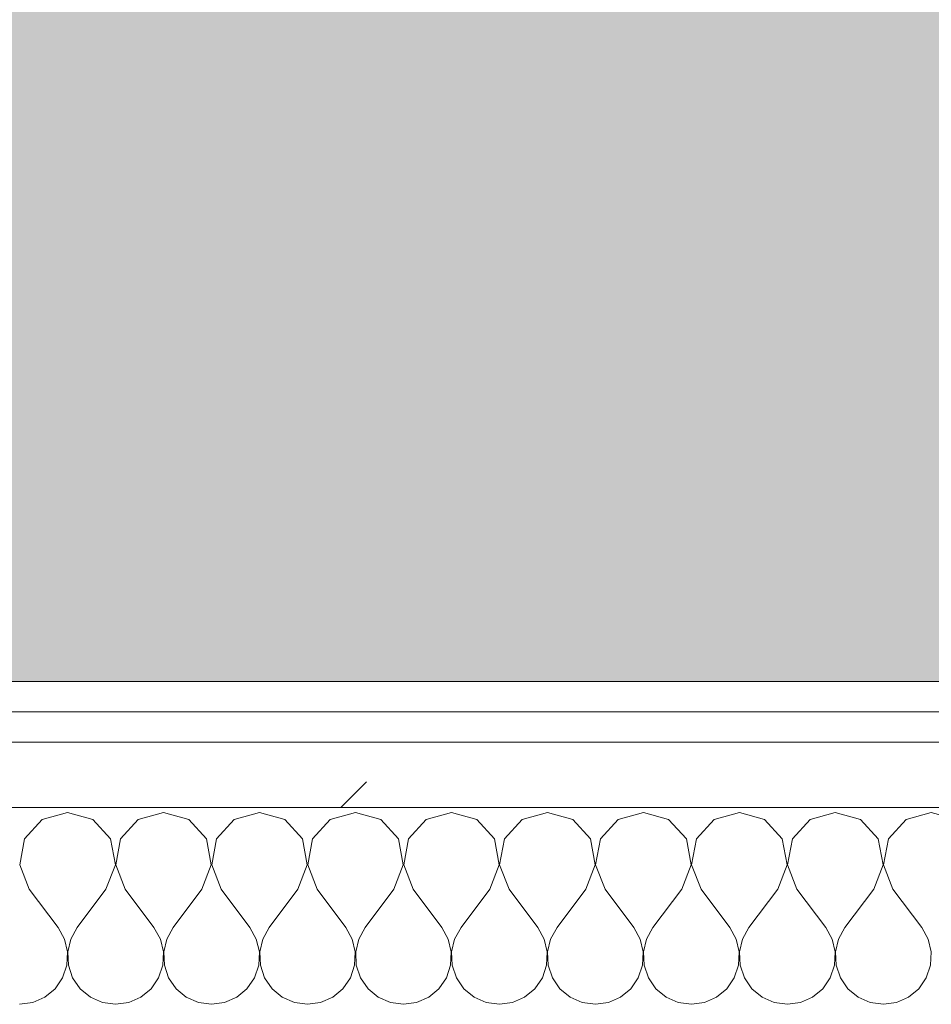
# Model space of a CAD drawing. Header units: millimetres. Extents: x -40968 to 13979, y -19284 to 4746.
# Tile 48 of 106: x -21257 to -21076, y -1193 to -998. Entities that reach past the tile are written whole.
import ezdxf

# ---------------------------------------------------------------- set-up
doc = ezdxf.new("R2010")
doc.units = ezdxf.units.MM
doc.header["$MEASUREMENT"] = 0
doc.linetypes.add('Wipeout_Contour', pattern=[1000, 0, -1000])
doc.layers.add('07_CR_Cel Ras pladur', color=7, linetype='Continuous')
doc.layers.add('Nuevo_08_E_Envans secs', color=7, linetype='Continuous')
for name, color, linetype, lineweight, true_color in [('07_CR_Cel Ras pladur_Pluma_Nº__102', 7, 'Continuous', 5, 0xcccccc), ('Nuevo_08_E_Envans secs_Pluma_Nº__102', 7, 'Continuous', 5, 0xcccccc), ('Nuevo_08_E_Envans secs_Pluma_Nº__171', 171, 'Continuous', 13, 0xaaaaff), ('Nuevo_08_E_Envans secs_Pluma_Nº__177', 7, 'Continuous', 15, 0xf7e046)]:
    doc.layers.add(name, color=color, linetype=linetype, lineweight=lineweight, true_color=true_color)
doc.layers.add('Nuevo_08_E_Envans secs_Pluma_Nº__1', color=7, linetype='Continuous', lineweight=5)
pattern_1 = [(45, (0, 0), (-183.8478, 183.8478), [195, -65]), (45, (7e-14, 183.85), (-183.8478, 183.8478), [195, -65])]

# ---------------------------------------------------------------- blocks, each defined once
blk = doc.blocks.new('Forjado_10_2', base_point=(-22963.42, -1128.98))
at = {"layer": '07_CR_Cel Ras pladur_Pluma_Nº__102', "linetype": 'Continuous', "lineweight": 0, "true_color": 0x333333}
h = blk.add_hatch(color=250, dxfattribs=at)
h.paths.add_polyline_path([(-22963.42, -1128.98), (-12886.81, -1128.98), (-12886.81, -996.81), (-12428.84, -996.81), (-12428.84, 1963.55), (-22963.42, 1963.55)])
h.paths.add_polyline_path([(-22498.42, 1617.29), (-12898.42, 1617.29), (-12898.42, -782.71), (-22498.42, -782.71)], flags=0)
at = {"layer": '07_CR_Cel Ras pladur_Pluma_Nº__102', "color": 254, "linetype": 'Continuous', "lineweight": 5, "true_color": 0xcccccc, "flags": 128}
blk.add_lwpolyline([(-22963.42, -1128.98), (-12886.81, -1128.98), (-12886.81, -996.81), (-12428.84, -996.81), (-12428.84, 1963.55), (-22963.42, 1963.55)], close=True, dxfattribs=at)
blk = doc.blocks.new('*X501')
at = {"layer": 'Nuevo_08_E_Envans secs_Pluma_Nº__102', "color": 254, "linetype": 'Continuous', "lineweight": 5, "true_color": 0xcccccc}
for p, q in [((-21252.63, -1156.35), (-21256.14, -1160.19)), ((-21247.62, -1154.93), (-21252.63, -1156.35)), ((-21242.61, -1156.35), (-21247.62, -1154.93)), ((-21239.1, -1160.19), (-21242.61, -1156.35)), ((-21233.58, -1156.35), (-21237.09, -1160.19)), ((-21228.57, -1154.93), (-21233.58, -1156.35)), ((-21223.56, -1156.35), (-21228.57, -1154.93)), ((-21220.05, -1160.19), (-21223.56, -1156.35)), ((-21214.53, -1156.35), (-21218.04, -1160.19)), ((-21209.52, -1154.93), (-21214.53, -1156.35)), ((-21204.52, -1156.35), (-21209.52, -1154.93)), ((-21201.01, -1160.19), (-21204.52, -1156.35)), ((-21195.48, -1156.35), (-21198.99, -1160.19)), ((-21190.48, -1154.93), (-21195.48, -1156.35)), ((-21185.47, -1156.35), (-21190.48, -1154.93)), ((-21181.96, -1160.19), (-21185.47, -1156.35)), ((-21176.44, -1156.35), (-21179.95, -1160.19)), ((-21171.43, -1154.93), (-21176.44, -1156.35)), ((-21166.42, -1156.35), (-21171.43, -1154.93)), ((-21162.91, -1160.19), (-21166.42, -1156.35)), ((-21157.39, -1156.35), (-21160.9, -1160.19)), ((-21152.38, -1154.93), (-21157.39, -1156.35)), ((-21147.37, -1156.35), (-21152.38, -1154.93)), ((-21143.86, -1160.19), (-21147.37, -1156.35)), ((-21138.34, -1156.35), (-21141.85, -1160.19)), ((-21133.33, -1154.93), (-21138.34, -1156.35)), ((-21128.33, -1156.35), (-21133.33, -1154.93)), ((-21124.81, -1160.19), (-21128.33, -1156.35)), ((-21119.29, -1156.35), (-21122.8, -1160.19)), ((-21114.29, -1154.93), (-21119.29, -1156.35)), ((-21109.28, -1156.35), (-21114.29, -1154.93)), ((-21105.77, -1160.19), (-21109.28, -1156.35)), ((-21100.25, -1156.35), (-21103.76, -1160.19)), ((-21095.24, -1154.93), (-21100.25, -1156.35)), ((-21090.23, -1156.35), (-21095.24, -1154.93)), ((-21086.72, -1160.19), (-21090.23, -1156.35)), ((-21081.2, -1156.35), (-21084.71, -1160.19)), ((-21076.19, -1154.93), (-21081.2, -1156.35)), ((-21256.14, -1160.19), (-21257.1, -1165.31)), ((-21238.13, -1165.31), (-21239.1, -1160.19)), ((-21237.09, -1160.19), (-21238.06, -1165.31)), ((-21219.09, -1165.31), (-21220.05, -1160.19)), ((-21218.04, -1160.19), (-21219.01, -1165.31)), ((-21200.04, -1165.31), (-21201.01, -1160.19)), ((-21198.99, -1160.19), (-21199.96, -1165.31)), ((-21180.99, -1165.31), (-21181.96, -1160.19)), ((-21179.95, -1160.19), (-21180.91, -1165.31)), ((-21161.94, -1165.31), (-21162.91, -1160.19)), ((-21160.9, -1160.19), (-21161.87, -1165.31)), ((-21142.9, -1165.31), (-21143.86, -1160.19)), ((-21141.85, -1160.19), (-21142.82, -1165.31)), ((-21123.85, -1165.31), (-21124.81, -1160.19)), ((-21122.8, -1160.19), (-21123.77, -1165.31)), ((-21104.8, -1165.31), (-21105.77, -1160.19)), ((-21103.76, -1160.19), (-21104.72, -1165.31)), ((-21085.75, -1165.31), (-21086.72, -1160.19)), ((-21084.71, -1160.19), (-21085.68, -1165.31)), ((-21257.1, -1165.31), (-21255.24, -1170.17)), ((-21240, -1170.17), (-21238.13, -1165.31)), ((-21238.06, -1165.31), (-21236.19, -1170.17)), ((-21220.95, -1170.17), (-21219.09, -1165.31)), ((-21219.01, -1165.31), (-21217.14, -1170.17)), ((-21201.9, -1170.17), (-21200.04, -1165.31)), ((-21199.96, -1165.31), (-21198.1, -1170.17)), ((-21182.86, -1170.17), (-21180.99, -1165.31)), ((-21180.91, -1165.31), (-21179.05, -1170.17)), ((-21163.81, -1170.17), (-21161.94, -1165.31)), ((-21161.87, -1165.31), (-21160, -1170.17)), ((-21144.76, -1170.17), (-21142.9, -1165.31)), ((-21142.82, -1165.31), (-21140.95, -1170.17)), ((-21125.71, -1170.17), (-21123.85, -1165.31)), ((-21123.77, -1165.31), (-21121.9, -1170.17)), ((-21106.67, -1170.17), (-21104.8, -1165.31)), ((-21104.72, -1165.31), (-21102.86, -1170.17)), ((-21087.62, -1170.17), (-21085.75, -1165.31)), ((-21085.68, -1165.31), (-21083.81, -1170.17)), ((-21255.24, -1170.17), (-21249.52, -1177.79)), ((-21240, -1170.17), (-21245.71, -1177.79)), ((-21236.19, -1170.17), (-21230.48, -1177.79)), ((-21220.95, -1170.17), (-21226.67, -1177.79)), ((-21217.14, -1170.17), (-21211.43, -1177.79)), ((-21201.9, -1170.17), (-21207.62, -1177.79)), ((-21198.1, -1170.17), (-21192.38, -1177.79)), ((-21182.86, -1170.17), (-21188.57, -1177.79)), ((-21179.05, -1170.17), (-21173.33, -1177.79)), ((-21163.81, -1170.17), (-21169.52, -1177.79)), ((-21160, -1170.17), (-21154.29, -1177.79)), ((-21144.76, -1170.17), (-21150.48, -1177.79)), ((-21140.95, -1170.17), (-21135.24, -1177.79)), ((-21125.71, -1170.17), (-21131.43, -1177.79)), ((-21121.9, -1170.17), (-21116.19, -1177.79)), ((-21106.67, -1170.17), (-21112.38, -1177.79)), ((-21102.86, -1170.17), (-21097.14, -1177.79)), ((-21087.62, -1170.17), (-21093.33, -1177.79)), ((-21083.81, -1170.17), (-21078.1, -1177.79)), ((-21248.25, -1180.08), (-21249.52, -1177.79)), ((-21245.71, -1177.79), (-21246.99, -1180.08)), ((-21229.2, -1180.08), (-21230.48, -1177.79)), ((-21226.67, -1177.79), (-21227.94, -1180.08)), ((-21210.16, -1180.08), (-21211.43, -1177.79)), ((-21207.62, -1177.79), (-21208.89, -1180.08)), ((-21191.11, -1180.08), (-21192.38, -1177.79)), ((-21188.57, -1177.79), (-21189.84, -1180.08)), ((-21172.06, -1180.08), (-21173.33, -1177.79)), ((-21169.52, -1177.79), (-21170.8, -1180.08)), ((-21153.01, -1180.08), (-21154.29, -1177.79)), ((-21150.48, -1177.79), (-21151.75, -1180.08)), ((-21133.97, -1180.08), (-21135.24, -1177.79)), ((-21131.43, -1177.79), (-21132.7, -1180.08)), ((-21114.92, -1180.08), (-21116.19, -1177.79)), ((-21112.38, -1177.79), (-21113.65, -1180.08)), ((-21095.87, -1180.08), (-21097.14, -1177.79)), ((-21093.33, -1177.79), (-21094.6, -1180.08)), ((-21076.82, -1180.08), (-21078.1, -1177.79)), ((-21247.66, -1182.64), (-21248.25, -1180.08)), ((-21246.99, -1180.08), (-21247.58, -1182.64)), ((-21228.61, -1182.64), (-21229.2, -1180.08)), ((-21227.94, -1180.08), (-21228.53, -1182.64)), ((-21209.56, -1182.64), (-21210.16, -1180.08)), ((-21208.89, -1180.08), (-21209.49, -1182.64)), ((-21190.51, -1182.64), (-21191.11, -1180.08)), ((-21189.84, -1180.08), (-21190.44, -1182.64)), ((-21171.47, -1182.64), (-21172.06, -1180.08)), ((-21170.8, -1180.08), (-21171.39, -1182.64)), ((-21152.42, -1182.64), (-21153.01, -1180.08)), ((-21151.75, -1180.08), (-21152.34, -1182.64)), ((-21133.37, -1182.64), (-21133.97, -1180.08)), ((-21132.7, -1180.08), (-21133.29, -1182.64)), ((-21114.32, -1182.64), (-21114.92, -1180.08)), ((-21113.65, -1180.08), (-21114.25, -1182.64)), ((-21095.28, -1182.64), (-21095.87, -1180.08)), ((-21094.6, -1180.08), (-21095.2, -1182.64)), ((-21076.23, -1182.64), (-21076.82, -1180.08)), ((-21247.78, -1185.27), (-21247.66, -1182.64)), ((-21247.58, -1182.64), (-21247.45, -1185.27)), ((-21228.74, -1185.27), (-21228.61, -1182.64)), ((-21228.53, -1182.64), (-21228.41, -1185.27)), ((-21209.69, -1185.27), (-21209.56, -1182.64)), ((-21209.49, -1182.64), (-21209.36, -1185.27)), ((-21190.64, -1185.27), (-21190.51, -1182.64)), ((-21190.44, -1182.64), (-21190.31, -1185.27)), ((-21171.59, -1185.27), (-21171.47, -1182.64)), ((-21171.39, -1182.64), (-21171.26, -1185.27)), ((-21152.55, -1185.27), (-21152.42, -1182.64)), ((-21152.34, -1182.64), (-21152.22, -1185.27)), ((-21133.5, -1185.27), (-21133.37, -1182.64)), ((-21133.29, -1182.64), (-21133.17, -1185.27)), ((-21114.45, -1185.27), (-21114.32, -1182.64)), ((-21114.25, -1182.64), (-21114.12, -1185.27)), ((-21095.4, -1185.27), (-21095.28, -1182.64)), ((-21095.2, -1182.64), (-21095.07, -1185.27)), ((-21076.36, -1185.27), (-21076.23, -1182.64)), ((-21248.62, -1187.76), (-21247.78, -1185.27)), ((-21247.45, -1185.27), (-21246.61, -1187.76)), ((-21229.58, -1187.76), (-21228.74, -1185.27)), ((-21228.41, -1185.27), (-21227.57, -1187.76)), ((-21210.53, -1187.76), (-21209.69, -1185.27)), ((-21209.36, -1185.27), (-21208.52, -1187.76)), ((-21191.48, -1187.76), (-21190.64, -1185.27)), ((-21190.31, -1185.27), (-21189.47, -1187.76)), ((-21172.43, -1187.76), (-21171.59, -1185.27)), ((-21171.26, -1185.27), (-21170.42, -1187.76)), ((-21153.39, -1187.76), (-21152.55, -1185.27)), ((-21152.22, -1185.27), (-21151.38, -1187.76)), ((-21134.34, -1187.76), (-21133.5, -1185.27)), ((-21133.17, -1185.27), (-21132.33, -1187.76)), ((-21115.29, -1187.76), (-21114.45, -1185.27)), ((-21114.12, -1185.27), (-21113.28, -1187.76)), ((-21096.24, -1187.76), (-21095.4, -1185.27)), ((-21095.07, -1185.27), (-21094.23, -1187.76)), ((-21077.2, -1187.76), (-21076.36, -1185.27)), ((-21250.11, -1189.92), (-21248.62, -1187.76)), ((-21246.61, -1187.76), (-21245.13, -1189.92)), ((-21231.06, -1189.92), (-21229.58, -1187.76)), ((-21227.57, -1187.76), (-21226.08, -1189.92)), ((-21212.02, -1189.92), (-21210.53, -1187.76)), ((-21208.52, -1187.76), (-21207.03, -1189.92)), ((-21192.97, -1189.92), (-21191.48, -1187.76)), ((-21189.47, -1187.76), (-21187.98, -1189.92)), ((-21173.92, -1189.92), (-21172.43, -1187.76)), ((-21170.42, -1187.76), (-21168.94, -1189.92)), ((-21154.87, -1189.92), (-21153.39, -1187.76)), ((-21151.38, -1187.76), (-21149.89, -1189.92)), ((-21135.83, -1189.92), (-21134.34, -1187.76)), ((-21132.33, -1187.76), (-21130.84, -1189.92)), ((-21116.78, -1189.92), (-21115.29, -1187.76)), ((-21113.28, -1187.76), (-21111.79, -1189.92)), ((-21097.73, -1189.92), (-21096.24, -1187.76)), ((-21094.23, -1187.76), (-21092.74, -1189.92)), ((-21078.68, -1189.92), (-21077.2, -1187.76)), ((-21252.14, -1191.6), (-21250.11, -1189.92)), ((-21245.13, -1189.92), (-21243.1, -1191.6)), ((-21233.09, -1191.6), (-21231.06, -1189.92)), ((-21226.08, -1189.92), (-21224.05, -1191.6)), ((-21214.04, -1191.6), (-21212.02, -1189.92)), ((-21207.03, -1189.92), (-21205.01, -1191.6)), ((-21194.99, -1191.6), (-21192.97, -1189.92)), ((-21187.98, -1189.92), (-21185.96, -1191.6)), ((-21175.95, -1191.6), (-21173.92, -1189.92)), ((-21168.94, -1189.92), (-21166.91, -1191.6)), ((-21156.9, -1191.6), (-21154.87, -1189.92)), ((-21149.89, -1189.92), (-21147.86, -1191.6)), ((-21137.85, -1191.6), (-21135.83, -1189.92)), ((-21130.84, -1189.92), (-21128.82, -1191.6)), ((-21118.8, -1191.6), (-21116.78, -1189.92)), ((-21111.79, -1189.92), (-21109.77, -1191.6)), ((-21099.75, -1191.6), (-21097.73, -1189.92)), ((-21092.74, -1189.92), (-21090.72, -1191.6)), ((-21080.71, -1191.6), (-21078.68, -1189.92)), ((-21254.54, -1192.66), (-21252.14, -1191.6)), ((-21243.1, -1191.6), (-21240.7, -1192.66)), ((-21235.49, -1192.66), (-21233.09, -1191.6)), ((-21224.05, -1191.6), (-21221.65, -1192.66)), ((-21216.45, -1192.66), (-21214.04, -1191.6)), ((-21205.01, -1191.6), (-21202.6, -1192.66)), ((-21197.4, -1192.66), (-21194.99, -1191.6)), ((-21185.96, -1191.6), (-21183.55, -1192.66)), ((-21178.35, -1192.66), (-21175.95, -1191.6)), ((-21166.91, -1191.6), (-21164.51, -1192.66)), ((-21159.3, -1192.66), (-21156.9, -1191.6)), ((-21147.86, -1191.6), (-21145.46, -1192.66)), ((-21140.25, -1192.66), (-21137.85, -1191.6)), ((-21128.82, -1191.6), (-21126.41, -1192.66)), ((-21121.21, -1192.66), (-21118.8, -1191.6)), ((-21109.77, -1191.6), (-21107.36, -1192.66)), ((-21102.16, -1192.66), (-21099.75, -1191.6)), ((-21090.72, -1191.6), (-21088.32, -1192.66)), ((-21083.11, -1192.66), (-21080.71, -1191.6)), ((-21257.14, -1193.02), (-21254.54, -1192.66)), ((-21240.7, -1192.66), (-21238.1, -1193.02)), ((-21238.1, -1193.02), (-21235.49, -1192.66)), ((-21221.65, -1192.66), (-21219.05, -1193.02)), ((-21219.05, -1193.02), (-21216.45, -1192.66)), ((-21202.6, -1192.66), (-21200, -1193.02)), ((-21200, -1193.02), (-21197.4, -1192.66)), ((-21183.55, -1192.66), (-21180.95, -1193.02)), ((-21180.95, -1193.02), (-21178.35, -1192.66)), ((-21164.51, -1192.66), (-21161.9, -1193.02)), ((-21161.9, -1193.02), (-21159.3, -1192.66)), ((-21145.46, -1192.66), (-21142.86, -1193.02)), ((-21142.86, -1193.02), (-21140.25, -1192.66)), ((-21126.41, -1192.66), (-21123.81, -1193.02)), ((-21123.81, -1193.02), (-21121.21, -1192.66)), ((-21107.36, -1192.66), (-21104.76, -1193.02)), ((-21104.76, -1193.02), (-21102.16, -1192.66)), ((-21088.32, -1192.66), (-21085.71, -1193.02)), ((-21085.71, -1193.02), (-21083.11, -1192.66))]:
    blk.add_line(p, q, dxfattribs=at)
blk = doc.blocks.new('Muro_90_2', base_point=(-20233.93, -1193.98))
at = {"color": 254, "linetype": 'Wipeout_Contour', "lineweight": 0, "ltscale": 86513.737601}
blk.add_wipeout([(-20233.93, -1128.98), (-22963.42, -1128.98), (-22963.42, -1134.98), (-20233.93, -1134.98)], dxfattribs=at).dxf.layer = 'Nuevo_08_E_Envans secs'
at = {"color": 254, "linetype": 'Wipeout_Contour', "lineweight": 0, "ltscale": 86517.020667}
blk.add_wipeout([(-20233.93, -1140.98), (-22963.42, -1140.98), (-22963.42, -1153.98), (-20233.93, -1153.98)], dxfattribs=at).dxf.layer = 'Nuevo_08_E_Envans secs'
at = {"layer": 'Nuevo_08_E_Envans secs_Pluma_Nº__171', "linetype": 'Continuous', "lineweight": 13, "true_color": 0xaaaaff}
h = blk.add_hatch(dxfattribs=at)
h.set_pattern_fill('Panellat_HPL_0002', color=161, style=0, pattern_type=2)
h.set_pattern_definition(pattern_1)
h.paths.add_polyline_path([(-20233.93, -1128.98), (-22963.42, -1128.98), (-22963.42, -1134.98), (-20233.93, -1134.98)])
at = {"layer": 'Nuevo_08_E_Envans secs_Pluma_Nº__177', "linetype": 'Continuous', "lineweight": 15, "true_color": 0xf7e046}
h = blk.add_hatch(dxfattribs=at)
h.set_pattern_fill('Panellat_HPL_0002', color=53, style=0, pattern_type=2)
h.set_pattern_definition(pattern_1)
h.paths.add_polyline_path([(-20233.93, -1140.98), (-22963.42, -1140.98), (-22963.42, -1153.98), (-20233.93, -1153.98)])
at = {"layer": 'Nuevo_08_E_Envans secs_Pluma_Nº__1', "color": 7, "linetype": 'Continuous', "lineweight": 5}
for p, q in [((-20233.93, -1134.98), (-22963.42, -1134.98)), ((-20233.93, -1140.98), (-22963.42, -1140.98)), ((-20233.93, -1153.98), (-22963.42, -1153.98))]:
    blk.add_line(p, q, dxfattribs=at)
at = {"layer": 'Nuevo_08_E_Envans secs_Pluma_Nº__1', "color": 7, "linetype": 'Continuous', "lineweight": 5, "flags": 128}
blk.add_lwpolyline([(-20233.93, -1128.98), (-22963.42, -1128.98)], dxfattribs=at)
at = {"layer": 'Nuevo_08_E_Envans secs', "color": 7, "lineweight": 20}
blk.add_blockref('*X501', (0, 0), dxfattribs=at)
blk = doc.blocks.new('*X751')
at = {"layer": 'Nuevo_08_E_Envans secs_Pluma_Nº__102', "color": 254, "linetype": 'Continuous', "lineweight": 5, "true_color": 0xcccccc}
for p, q in [((-21252.63, -1156.35), (-21256.14, -1160.19)), ((-21247.62, -1154.93), (-21252.63, -1156.35)), ((-21242.61, -1156.35), (-21247.62, -1154.93)), ((-21239.1, -1160.19), (-21242.61, -1156.35)), ((-21233.58, -1156.35), (-21237.09, -1160.19)), ((-21228.57, -1154.93), (-21233.58, -1156.35)), ((-21223.56, -1156.35), (-21228.57, -1154.93)), ((-21220.05, -1160.19), (-21223.56, -1156.35)), ((-21214.53, -1156.35), (-21218.04, -1160.19)), ((-21209.52, -1154.93), (-21214.53, -1156.35)), ((-21204.52, -1156.35), (-21209.52, -1154.93)), ((-21201.01, -1160.19), (-21204.52, -1156.35)), ((-21195.48, -1156.35), (-21198.99, -1160.19)), ((-21190.48, -1154.93), (-21195.48, -1156.35)), ((-21185.47, -1156.35), (-21190.48, -1154.93)), ((-21181.96, -1160.19), (-21185.47, -1156.35)), ((-21176.44, -1156.35), (-21179.95, -1160.19)), ((-21171.43, -1154.93), (-21176.44, -1156.35)), ((-21166.42, -1156.35), (-21171.43, -1154.93)), ((-21162.91, -1160.19), (-21166.42, -1156.35)), ((-21157.39, -1156.35), (-21160.9, -1160.19)), ((-21152.38, -1154.93), (-21157.39, -1156.35)), ((-21147.37, -1156.35), (-21152.38, -1154.93)), ((-21143.86, -1160.19), (-21147.37, -1156.35)), ((-21138.34, -1156.35), (-21141.85, -1160.19)), ((-21133.33, -1154.93), (-21138.34, -1156.35)), ((-21128.33, -1156.35), (-21133.33, -1154.93)), ((-21124.81, -1160.19), (-21128.33, -1156.35)), ((-21119.29, -1156.35), (-21122.8, -1160.19)), ((-21114.29, -1154.93), (-21119.29, -1156.35)), ((-21109.28, -1156.35), (-21114.29, -1154.93)), ((-21105.77, -1160.19), (-21109.28, -1156.35)), ((-21100.25, -1156.35), (-21103.76, -1160.19)), ((-21095.24, -1154.93), (-21100.25, -1156.35)), ((-21090.23, -1156.35), (-21095.24, -1154.93)), ((-21086.72, -1160.19), (-21090.23, -1156.35)), ((-21081.2, -1156.35), (-21084.71, -1160.19)), ((-21076.19, -1154.93), (-21081.2, -1156.35)), ((-21071.18, -1156.35), (-21076.19, -1154.93)), ((-21256.14, -1160.19), (-21257.1, -1165.31)), ((-21238.13, -1165.31), (-21239.1, -1160.19)), ((-21237.09, -1160.19), (-21238.06, -1165.31)), ((-21219.09, -1165.31), (-21220.05, -1160.19)), ((-21218.04, -1160.19), (-21219.01, -1165.31)), ((-21200.04, -1165.31), (-21201.01, -1160.19)), ((-21198.99, -1160.19), (-21199.96, -1165.31)), ((-21180.99, -1165.31), (-21181.96, -1160.19)), ((-21179.95, -1160.19), (-21180.91, -1165.31)), ((-21161.94, -1165.31), (-21162.91, -1160.19)), ((-21160.9, -1160.19), (-21161.87, -1165.31)), ((-21142.9, -1165.31), (-21143.86, -1160.19)), ((-21141.85, -1160.19), (-21142.82, -1165.31)), ((-21123.85, -1165.31), (-21124.81, -1160.19)), ((-21122.8, -1160.19), (-21123.77, -1165.31)), ((-21104.8, -1165.31), (-21105.77, -1160.19)), ((-21103.76, -1160.19), (-21104.72, -1165.31)), ((-21085.75, -1165.31), (-21086.72, -1160.19)), ((-21084.71, -1160.19), (-21085.68, -1165.31)), ((-21257.1, -1165.31), (-21255.24, -1170.17)), ((-21240, -1170.17), (-21238.13, -1165.31)), ((-21238.06, -1165.31), (-21236.19, -1170.17)), ((-21220.95, -1170.17), (-21219.09, -1165.31)), ((-21219.01, -1165.31), (-21217.14, -1170.17)), ((-21201.9, -1170.17), (-21200.04, -1165.31)), ((-21199.96, -1165.31), (-21198.1, -1170.17)), ((-21182.86, -1170.17), (-21180.99, -1165.31)), ((-21180.91, -1165.31), (-21179.05, -1170.17)), ((-21163.81, -1170.17), (-21161.94, -1165.31)), ((-21161.87, -1165.31), (-21160, -1170.17)), ((-21144.76, -1170.17), (-21142.9, -1165.31)), ((-21142.82, -1165.31), (-21140.95, -1170.17)), ((-21125.71, -1170.17), (-21123.85, -1165.31)), ((-21123.77, -1165.31), (-21121.9, -1170.17)), ((-21106.67, -1170.17), (-21104.8, -1165.31)), ((-21104.72, -1165.31), (-21102.86, -1170.17)), ((-21087.62, -1170.17), (-21085.75, -1165.31)), ((-21085.68, -1165.31), (-21083.81, -1170.17)), ((-21255.24, -1170.17), (-21249.52, -1177.79)), ((-21240, -1170.17), (-21245.71, -1177.79)), ((-21236.19, -1170.17), (-21230.48, -1177.79)), ((-21220.95, -1170.17), (-21226.67, -1177.79)), ((-21217.14, -1170.17), (-21211.43, -1177.79)), ((-21201.9, -1170.17), (-21207.62, -1177.79)), ((-21198.1, -1170.17), (-21192.38, -1177.79)), ((-21182.86, -1170.17), (-21188.57, -1177.79)), ((-21179.05, -1170.17), (-21173.33, -1177.79)), ((-21163.81, -1170.17), (-21169.52, -1177.79)), ((-21160, -1170.17), (-21154.29, -1177.79)), ((-21144.76, -1170.17), (-21150.48, -1177.79)), ((-21140.95, -1170.17), (-21135.24, -1177.79)), ((-21125.71, -1170.17), (-21131.43, -1177.79)), ((-21121.9, -1170.17), (-21116.19, -1177.79)), ((-21106.67, -1170.17), (-21112.38, -1177.79)), ((-21102.86, -1170.17), (-21097.14, -1177.79)), ((-21087.62, -1170.17), (-21093.33, -1177.79)), ((-21083.81, -1170.17), (-21078.1, -1177.79)), ((-21248.25, -1180.08), (-21249.52, -1177.79)), ((-21245.71, -1177.79), (-21246.99, -1180.08)), ((-21229.2, -1180.08), (-21230.48, -1177.79)), ((-21226.67, -1177.79), (-21227.94, -1180.08)), ((-21210.16, -1180.08), (-21211.43, -1177.79)), ((-21207.62, -1177.79), (-21208.89, -1180.08)), ((-21191.11, -1180.08), (-21192.38, -1177.79)), ((-21188.57, -1177.79), (-21189.84, -1180.08)), ((-21172.06, -1180.08), (-21173.33, -1177.79)), ((-21169.52, -1177.79), (-21170.8, -1180.08)), ((-21153.01, -1180.08), (-21154.29, -1177.79)), ((-21150.48, -1177.79), (-21151.75, -1180.08)), ((-21133.97, -1180.08), (-21135.24, -1177.79)), ((-21131.43, -1177.79), (-21132.7, -1180.08)), ((-21114.92, -1180.08), (-21116.19, -1177.79)), ((-21112.38, -1177.79), (-21113.65, -1180.08)), ((-21095.87, -1180.08), (-21097.14, -1177.79)), ((-21093.33, -1177.79), (-21094.6, -1180.08)), ((-21076.82, -1180.08), (-21078.1, -1177.79)), ((-21247.66, -1182.64), (-21248.25, -1180.08)), ((-21246.99, -1180.08), (-21247.58, -1182.64)), ((-21228.61, -1182.64), (-21229.2, -1180.08)), ((-21227.94, -1180.08), (-21228.53, -1182.64)), ((-21209.56, -1182.64), (-21210.16, -1180.08)), ((-21208.89, -1180.08), (-21209.49, -1182.64)), ((-21190.51, -1182.64), (-21191.11, -1180.08)), ((-21189.84, -1180.08), (-21190.44, -1182.64)), ((-21171.47, -1182.64), (-21172.06, -1180.08)), ((-21170.8, -1180.08), (-21171.39, -1182.64)), ((-21152.42, -1182.64), (-21153.01, -1180.08)), ((-21151.75, -1180.08), (-21152.34, -1182.64)), ((-21133.37, -1182.64), (-21133.97, -1180.08)), ((-21132.7, -1180.08), (-21133.29, -1182.64)), ((-21114.32, -1182.64), (-21114.92, -1180.08)), ((-21113.65, -1180.08), (-21114.25, -1182.64)), ((-21095.28, -1182.64), (-21095.87, -1180.08)), ((-21094.6, -1180.08), (-21095.2, -1182.64)), ((-21076.23, -1182.64), (-21076.82, -1180.08)), ((-21247.78, -1185.27), (-21247.66, -1182.64)), ((-21247.58, -1182.64), (-21247.45, -1185.27)), ((-21228.74, -1185.27), (-21228.61, -1182.64)), ((-21228.53, -1182.64), (-21228.41, -1185.27)), ((-21209.69, -1185.27), (-21209.56, -1182.64)), ((-21209.49, -1182.64), (-21209.36, -1185.27)), ((-21190.64, -1185.27), (-21190.51, -1182.64)), ((-21190.44, -1182.64), (-21190.31, -1185.27)), ((-21171.59, -1185.27), (-21171.47, -1182.64)), ((-21171.39, -1182.64), (-21171.26, -1185.27)), ((-21152.55, -1185.27), (-21152.42, -1182.64)), ((-21152.34, -1182.64), (-21152.22, -1185.27)), ((-21133.5, -1185.27), (-21133.37, -1182.64)), ((-21133.29, -1182.64), (-21133.17, -1185.27)), ((-21114.45, -1185.27), (-21114.32, -1182.64)), ((-21114.25, -1182.64), (-21114.12, -1185.27)), ((-21095.4, -1185.27), (-21095.28, -1182.64)), ((-21095.2, -1182.64), (-21095.07, -1185.27)), ((-21076.36, -1185.27), (-21076.23, -1182.64)), ((-21248.62, -1187.76), (-21247.78, -1185.27)), ((-21247.45, -1185.27), (-21246.61, -1187.76)), ((-21229.58, -1187.76), (-21228.74, -1185.27)), ((-21228.41, -1185.27), (-21227.57, -1187.76)), ((-21210.53, -1187.76), (-21209.69, -1185.27)), ((-21209.36, -1185.27), (-21208.52, -1187.76)), ((-21191.48, -1187.76), (-21190.64, -1185.27)), ((-21190.31, -1185.27), (-21189.47, -1187.76)), ((-21172.43, -1187.76), (-21171.59, -1185.27)), ((-21171.26, -1185.27), (-21170.42, -1187.76)), ((-21153.39, -1187.76), (-21152.55, -1185.27)), ((-21152.22, -1185.27), (-21151.38, -1187.76)), ((-21134.34, -1187.76), (-21133.5, -1185.27)), ((-21133.17, -1185.27), (-21132.33, -1187.76)), ((-21115.29, -1187.76), (-21114.45, -1185.27)), ((-21114.12, -1185.27), (-21113.28, -1187.76)), ((-21096.24, -1187.76), (-21095.4, -1185.27)), ((-21095.07, -1185.27), (-21094.23, -1187.76)), ((-21077.2, -1187.76), (-21076.36, -1185.27)), ((-21250.11, -1189.92), (-21248.62, -1187.76)), ((-21246.61, -1187.76), (-21245.13, -1189.92)), ((-21231.06, -1189.92), (-21229.58, -1187.76)), ((-21227.57, -1187.76), (-21226.08, -1189.92)), ((-21212.02, -1189.92), (-21210.53, -1187.76)), ((-21208.52, -1187.76), (-21207.03, -1189.92)), ((-21192.97, -1189.92), (-21191.48, -1187.76)), ((-21189.47, -1187.76), (-21187.98, -1189.92)), ((-21173.92, -1189.92), (-21172.43, -1187.76)), ((-21170.42, -1187.76), (-21168.94, -1189.92)), ((-21154.87, -1189.92), (-21153.39, -1187.76)), ((-21151.38, -1187.76), (-21149.89, -1189.92)), ((-21135.83, -1189.92), (-21134.34, -1187.76)), ((-21132.33, -1187.76), (-21130.84, -1189.92)), ((-21116.78, -1189.92), (-21115.29, -1187.76)), ((-21113.28, -1187.76), (-21111.79, -1189.92)), ((-21097.73, -1189.92), (-21096.24, -1187.76)), ((-21094.23, -1187.76), (-21092.74, -1189.92)), ((-21078.68, -1189.92), (-21077.2, -1187.76)), ((-21252.14, -1191.6), (-21250.11, -1189.92)), ((-21245.13, -1189.92), (-21243.1, -1191.6)), ((-21233.09, -1191.6), (-21231.06, -1189.92)), ((-21226.08, -1189.92), (-21224.05, -1191.6)), ((-21214.04, -1191.6), (-21212.02, -1189.92)), ((-21207.03, -1189.92), (-21205.01, -1191.6)), ((-21194.99, -1191.6), (-21192.97, -1189.92)), ((-21187.98, -1189.92), (-21185.96, -1191.6)), ((-21175.95, -1191.6), (-21173.92, -1189.92)), ((-21168.94, -1189.92), (-21166.91, -1191.6)), ((-21156.9, -1191.6), (-21154.87, -1189.92)), ((-21149.89, -1189.92), (-21147.86, -1191.6)), ((-21137.85, -1191.6), (-21135.83, -1189.92)), ((-21130.84, -1189.92), (-21128.82, -1191.6)), ((-21118.8, -1191.6), (-21116.78, -1189.92)), ((-21111.79, -1189.92), (-21109.77, -1191.6)), ((-21099.75, -1191.6), (-21097.73, -1189.92)), ((-21092.74, -1189.92), (-21090.72, -1191.6)), ((-21080.71, -1191.6), (-21078.68, -1189.92)), ((-21254.54, -1192.66), (-21252.14, -1191.6)), ((-21243.1, -1191.6), (-21240.7, -1192.66)), ((-21235.49, -1192.66), (-21233.09, -1191.6)), ((-21224.05, -1191.6), (-21221.65, -1192.66)), ((-21216.45, -1192.66), (-21214.04, -1191.6)), ((-21205.01, -1191.6), (-21202.6, -1192.66)), ((-21197.4, -1192.66), (-21194.99, -1191.6)), ((-21185.96, -1191.6), (-21183.55, -1192.66)), ((-21178.35, -1192.66), (-21175.95, -1191.6)), ((-21166.91, -1191.6), (-21164.51, -1192.66)), ((-21159.3, -1192.66), (-21156.9, -1191.6)), ((-21147.86, -1191.6), (-21145.46, -1192.66)), ((-21140.25, -1192.66), (-21137.85, -1191.6)), ((-21128.82, -1191.6), (-21126.41, -1192.66)), ((-21121.21, -1192.66), (-21118.8, -1191.6)), ((-21109.77, -1191.6), (-21107.36, -1192.66)), ((-21102.16, -1192.66), (-21099.75, -1191.6)), ((-21090.72, -1191.6), (-21088.32, -1192.66)), ((-21083.11, -1192.66), (-21080.71, -1191.6)), ((-21257.14, -1193.02), (-21254.54, -1192.66)), ((-21240.7, -1192.66), (-21238.1, -1193.02)), ((-21238.1, -1193.02), (-21235.49, -1192.66)), ((-21221.65, -1192.66), (-21219.05, -1193.02)), ((-21219.05, -1193.02), (-21216.45, -1192.66)), ((-21202.6, -1192.66), (-21200, -1193.02)), ((-21200, -1193.02), (-21197.4, -1192.66)), ((-21183.55, -1192.66), (-21180.95, -1193.02)), ((-21180.95, -1193.02), (-21178.35, -1192.66)), ((-21164.51, -1192.66), (-21161.9, -1193.02)), ((-21161.9, -1193.02), (-21159.3, -1192.66)), ((-21145.46, -1192.66), (-21142.86, -1193.02)), ((-21142.86, -1193.02), (-21140.25, -1192.66)), ((-21126.41, -1192.66), (-21123.81, -1193.02)), ((-21123.81, -1193.02), (-21121.21, -1192.66)), ((-21107.36, -1192.66), (-21104.76, -1193.02)), ((-21104.76, -1193.02), (-21102.16, -1192.66)), ((-21088.32, -1192.66), (-21085.71, -1193.02)), ((-21085.71, -1193.02), (-21083.11, -1192.66))]:
    blk.add_line(p, q, dxfattribs=at)
blk = doc.blocks.new('Muro_148_2', base_point=(-24166.43, -1128.98))
at = {"color": 254, "linetype": 'Wipeout_Contour', "lineweight": 0, "ltscale": 86513.737601}
blk.add_wipeout([(-22963.42, -1134.98), (-20233.93, -1134.98), (-20233.93, -1128.98), (-22963.42, -1128.98)], dxfattribs=at).dxf.layer = 'Nuevo_08_E_Envans secs'
at = {"color": 254, "linetype": 'Wipeout_Contour', "lineweight": 0, "ltscale": 86540.990748}
blk.add_wipeout([(-22975.42, -1153.98), (-20233.93, -1153.98), (-20233.93, -1140.98), (-22975.42, -1140.98)], dxfattribs=at).dxf.layer = 'Nuevo_08_E_Envans secs'
at = {"layer": 'Nuevo_08_E_Envans secs_Pluma_Nº__171', "linetype": 'Continuous', "lineweight": 13, "true_color": 0xaaaaff}
h = blk.add_hatch(dxfattribs=at)
h.set_pattern_fill('Panellat_HPL_0002', color=161, style=0, pattern_type=2)
h.set_pattern_definition(pattern_1)
h.paths.add_polyline_path([(-22963.42, -1134.98), (-20233.93, -1134.98), (-20233.93, -1128.98), (-22963.42, -1128.98)])
at = {"layer": 'Nuevo_08_E_Envans secs_Pluma_Nº__177', "linetype": 'Continuous', "lineweight": 15, "true_color": 0xf7e046}
h = blk.add_hatch(dxfattribs=at)
h.set_pattern_fill('Panellat_HPL_0002', color=53, style=0, pattern_type=2)
h.set_pattern_definition(pattern_1)
h.paths.add_polyline_path([(-22975.42, -1153.98), (-20233.93, -1153.98), (-20233.93, -1140.98), (-22975.42, -1140.98)])
at = {"layer": 'Nuevo_08_E_Envans secs_Pluma_Nº__1', "color": 7, "linetype": 'Continuous', "lineweight": 5}
for p, q in [((-20233.93, -1134.98), (-22969.42, -1134.98)), ((-20233.93, -1140.98), (-22975.42, -1140.98)), ((-20233.93, -1153.98), (-22988.42, -1153.98))]:
    blk.add_line(p, q, dxfattribs=at)
at = {"layer": 'Nuevo_08_E_Envans secs_Pluma_Nº__1', "color": 7, "linetype": 'Continuous', "lineweight": 5, "flags": 128}
blk.add_lwpolyline([(-20233.93, -1128.98), (-22963.42, -1128.98)], dxfattribs=at)
at = {"layer": 'Nuevo_08_E_Envans secs', "color": 7, "lineweight": 20}
blk.add_blockref('*X751', (0, 0), dxfattribs=at)

msp = doc.modelspace()

# ---------------------------------------------------------------- block references
at = {"layer": '07_CR_Cel Ras pladur', "color": 254, "linetype": 'Continuous', "lineweight": 5, "true_color": 0xcccccc}
msp.add_blockref('Forjado_10_2', (-22963.42, -1128.98), dxfattribs=at)

# ---------------------------------------------------------------- next in the draw order: block references
at = {"layer": 'Nuevo_08_E_Envans secs', "color": 7, "lineweight": 20}
msp.add_blockref('Muro_90_2', (-20233.93, -1193.98), dxfattribs=at)

# ---------------------------------------------------------------- next in the draw order: block references
msp.add_blockref('Muro_148_2', (-24166.43, -1128.98), dxfattribs=at)

doc.saveas('drawing.dxf')
